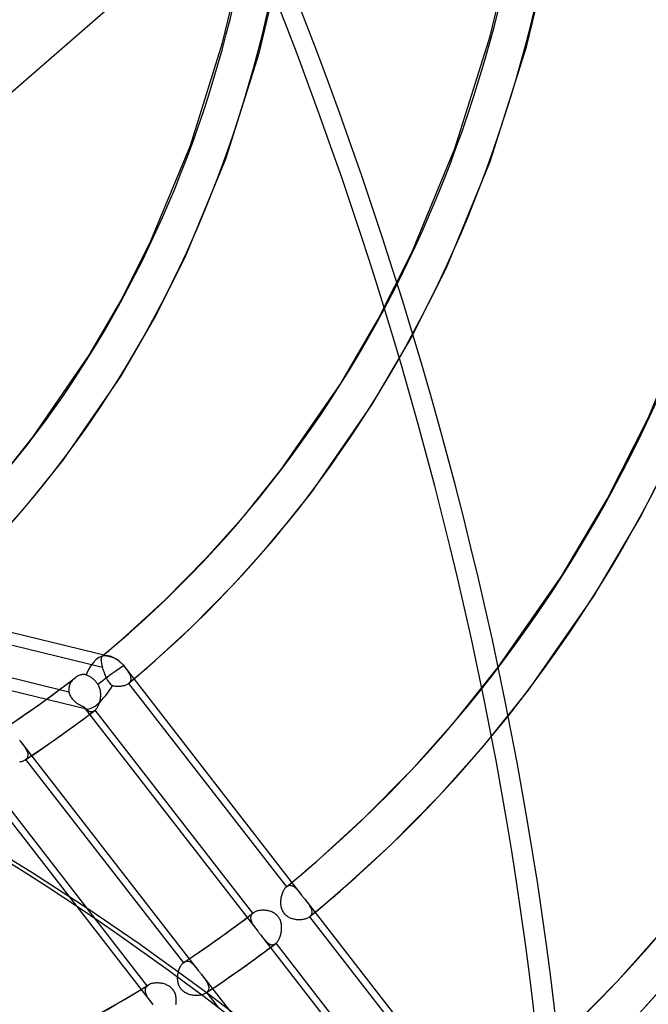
# Model space of a CAD drawing. Header units: millimetres. Extents: x -192 to 186, y -241 to 236.
# Tile 55 of 87: x 70 to 95, y -57 to -17. Entities that reach past the tile are written whole.
import ezdxf

# ---------------------------------------------------------------- set-up
doc = ezdxf.new("R2010")
doc.units = ezdxf.units.MM
doc.layers.add('MAIN-1', color=7, linetype='Continuous')
doc.layers.add('MAIN-2', color=7, linetype='Continuous')

msp = doc.modelspace()

# ---------------------------------------------------------------- linework, layer by layer
at = {"layer": 'MAIN-1'}
for p, q in [((72.212, -52.954), (75.265, -56.889)), ((76.279, -55.851), (76.28, -55.811)), ((76.28, -55.891), (76.279, -55.851)), ((76.283, -55.931), (76.28, -55.891)), ((73.989, -56.789), (74.809, -56.301)), ((76.287, -55.97), (76.283, -55.931)), ((76.294, -56.009), (76.287, -55.97)), ((76.302, -56.048), (76.294, -56.009)), ((76.313, -56.086), (76.302, -56.048)), ((76.325, -56.123), (76.313, -56.086)), ((76.34, -56.159), (76.325, -56.123)), ((76.358, -56.195), (76.34, -56.159)), ((76.377, -56.229), (76.358, -56.195)), ((76.399, -56.261), (76.377, -56.229)), ((76.423, -56.292), (76.399, -56.261)), ((76.448, -56.321), (76.423, -56.292)), ((76.476, -56.349), (76.448, -56.321)), ((76.506, -56.374), (76.476, -56.349)), ((76.537, -56.398), (76.506, -56.374)), ((76.57, -56.42), (76.537, -56.398)), ((76.604, -56.44), (76.57, -56.42)), ((76.638, -56.458), (76.604, -56.44)), ((76.674, -56.474), (76.638, -56.458)), ((76.71, -56.489), (76.674, -56.474)), ((76.747, -56.501), (76.71, -56.489)), ((76.785, -56.513), (76.747, -56.501)), ((76.823, -56.522), (76.785, -56.513)), ((76.861, -56.53), (76.823, -56.522)), ((76.9, -56.537), (76.861, -56.53)), ((76.939, -56.541), (76.9, -56.537)), ((76.978, -56.545), (76.939, -56.541)), ((77.017, -56.547), (76.978, -56.545)), ((77.056, -56.547), (77.017, -56.547)), ((77.094, -56.546), (77.056, -56.547)), ((77.131, -56.543), (77.094, -56.546)), ((77.168, -56.539), (77.131, -56.543)), ((77.203, -56.533), (77.168, -56.539)), ((77.238, -56.526), (77.203, -56.533)), ((73.16, -57.263), (73.989, -56.789)), ((75.265, -56.889), (75.286, -56.916))]:
    msp.add_line(p, q, dxfattribs=at)
for centre, major_axis, ratio, start_param, end_param in [((-0.5, -0.433), (106.054, -122.46), 0.75, 0.713724, 3.466968), ((-4.75, -4.114), (-100.489, 116.035), 0.75, -2.427868, -0.857072), ((-40.5, -35.074), (-100.489, 116.035), 0.75, -3.141592, -0.857072), ((-40.5, -35.074), (99.835, -115.279), 0.75, 0, 2.284521), ((-34.174, -177.946), (-158.454, -6.815), 0.985418, -2.525433, -2.083814), ((-34.167, -178.116), (158.454, 6.815), 0.985418, 0.616342, 1.057779), ((-2.39, -191.299), (48.2, 151.098), 0.807621, -0.421451, 0.000005), ((-0.5, -0.433), (106.054, -122.46), 0.75, -0.325375, 0.713724), ((21.428, 18.557), (60.4, -69.744), 0.75, -0.216303, -0.1254)]:
    msp.add_ellipse(centre, major_axis=major_axis, ratio=ratio, start_param=start_param, end_param=end_param, dxfattribs=at)
at = {"layer": 'MAIN-2'}
for p, q in [((67.637, -21.826), (85.129, -6.677)), ((88.873, -17.894), (89.561, -15.036)), ((90.337, -18.322), (91.052, -15.355)), ((78.091, -18.163), (78.687, -15.675)), ((79.558, -18.582), (80.178, -15.993)), ((76.794, -22.306), (78.091, -18.163)), ((87.449, -22.416), (88.873, -17.894)), ((78.223, -22.838), (79.558, -18.582)), ((88.877, -22.953), (90.337, -18.322)), ((75.205, -26.149), (76.794, -22.306)), ((85.712, -26.614), (87.449, -22.416)), ((76.587, -26.794), (78.223, -22.838)), ((87.093, -27.259), (88.877, -22.953)), ((74.015, -28.513), (75.205, -26.149)), ((75.343, -29.263), (76.587, -26.794)), ((84.345, -29.323), (85.712, -26.614)), ((85.669, -30.08), (87.093, -27.259)), ((72.716, -30.754), (74.015, -28.513)), ((95.238, -33.284), (97.203, -28.547)), ((73.984, -31.603), (75.343, -29.263)), ((82.848, -31.884), (84.345, -29.323)), ((84.106, -32.748), (85.669, -30.08)), ((70.448, -34.053), (72.716, -30.754)), ((71.663, -34.975), (73.984, -31.603)), ((80.453, -35.352), (82.848, -31.884)), ((81.667, -36.275), (84.106, -32.748)), ((93.58, -36.556), (95.238, -33.284)), ((69.107, -35.726), (70.448, -34.053)), ((94.917, -37.289), (96.62, -33.929)), ((70.272, -36.71), (71.663, -34.975)), ((78.97, -37.202), (80.453, -35.352)), ((46.608, -36.322), (73.481, -42.86)), ((80.135, -38.186), (81.667, -36.275)), ((68.806, -38.358), (70.272, -36.71)), ((91.757, -39.642), (93.58, -36.556)), ((77.408, -38.958), (78.97, -37.202)), ((93.044, -40.46), (94.917, -37.289)), ((45.733, -38.463), (72.606, -45.002)), ((78.52, -40.001), (80.135, -38.186)), ((75.768, -40.618), (77.408, -38.958)), ((89.196, -43.324), (91.757, -39.642)), ((76.826, -41.717), (78.52, -40.001)), ((90.41, -44.246), (93.044, -40.46)), ((74.047, -42.189), (75.768, -40.618)), ((65.358, -41.392), (73.256, -43.314)), ((75.046, -43.342), (76.826, -41.717)), ((71.901, -44.321), (64.017, -42.403)), ((73.648, -42.531), (73.782, -42.418)), ((73.782, -42.418), (73.915, -42.304)), ((73.915, -42.304), (74.048, -42.189)), ((73.244, -42.869), (73.379, -42.757)), ((73.379, -42.757), (73.514, -42.644)), ((73.514, -42.644), (73.648, -42.531)), ((73.204, -42.986), (73.205, -42.966)), ((73.204, -43.008), (73.204, -42.986)), ((73.205, -43.032), (73.204, -43.008)), ((73.205, -42.966), (73.207, -42.948)), ((73.207, -43.057), (73.205, -43.032)), ((73.207, -42.948), (73.21, -42.931)), ((73.21, -43.084), (73.207, -43.057)), ((73.21, -42.931), (73.214, -42.916)), ((73.214, -43.113), (73.21, -43.084)), ((73.214, -42.916), (73.219, -42.903)), ((73.219, -43.143), (73.214, -43.113)), ((73.219, -42.903), (73.226, -42.891)), ((73.225, -43.175), (73.219, -43.143)), ((73.231, -43.208), (73.225, -43.175)), ((73.226, -42.891), (73.233, -42.88)), ((73.239, -43.242), (73.231, -43.208)), ((73.233, -42.88), (73.241, -42.871)), ((73.241, -42.871), (73.242, -42.871)), ((73.242, -42.871), (73.243, -42.87)), ((73.242, -42.871), (73.242, -42.871)), ((73.242, -42.871), (73.242, -42.871)), ((73.243, -42.87), (73.254, -42.862)), ((73.243, -42.87), (73.243, -42.87)), ((73.243, -42.87), (73.243, -42.87)), ((73.254, -42.862), (73.267, -42.856)), ((73.267, -42.856), (73.282, -42.851)), ((73.282, -42.851), (73.298, -42.848)), ((73.298, -42.848), (73.316, -42.847)), ((73.316, -42.847), (73.336, -42.847)), ((73.336, -42.847), (73.358, -42.849)), ((73.358, -42.849), (73.381, -42.852)), ((73.381, -42.852), (73.407, -42.856)), ((73.407, -42.856), (73.436, -42.861)), ((73.436, -42.861), (73.466, -42.868)), ((73.466, -42.868), (73.499, -42.875)), ((73.499, -42.875), (73.534, -42.884)), ((73.534, -42.884), (73.571, -42.894)), ((73.571, -42.894), (73.604, -42.903)), ((73.604, -42.903), (73.639, -42.915)), ((73.639, -42.915), (73.673, -42.928)), ((73.673, -42.928), (73.708, -42.943)), ((73.708, -42.943), (73.743, -42.96)), ((73.743, -42.96), (73.776, -42.978)), ((73.776, -42.978), (73.808, -42.997)), ((73.808, -42.997), (73.84, -43.016)), ((73.84, -43.016), (73.872, -43.038)), ((73.872, -43.038), (73.904, -43.062)), ((73.904, -43.062), (73.937, -43.088)), ((73.937, -43.088), (73.968, -43.115)), ((73.968, -43.115), (73.999, -43.142)), ((73.999, -43.142), (74.027, -43.17)), ((74.027, -43.17), (74.054, -43.199)), ((74.054, -43.199), (74.08, -43.228)), ((74.08, -43.228), (74.106, -43.26)), ((72.368, -43.633), (72.334, -43.644)), ((72.402, -43.625), (72.368, -43.633)), ((72.436, -43.619), (72.402, -43.625)), ((72.469, -43.616), (72.436, -43.619)), ((72.503, -43.616), (72.469, -43.616)), ((72.536, -43.618), (72.503, -43.616)), ((72.568, -43.624), (72.536, -43.618)), ((72.599, -43.632), (72.568, -43.624)), ((72.625, -43.64), (72.599, -43.632)), ((73.247, -43.278), (73.239, -43.242)), ((73.256, -43.314), (73.247, -43.278)), ((73.269, -43.36), (73.256, -43.314)), ((73.283, -43.407), (73.269, -43.36)), ((73.297, -43.455), (73.283, -43.407)), ((73.313, -43.502), (73.297, -43.455)), ((73.33, -43.55), (73.313, -43.502)), ((73.348, -43.598), (73.33, -43.55)), ((73.367, -43.645), (73.348, -43.598)), ((74.106, -43.26), (74.108, -43.262)), ((74.108, -43.262), (74.109, -43.263)), ((74.109, -43.263), (74.111, -43.265)), ((74.111, -43.265), (74.112, -43.267)), ((74.112, -43.267), (74.113, -43.269)), ((74.113, -43.269), (74.115, -43.271)), ((74.115, -43.271), (74.14, -43.303)), ((74.115, -43.271), (81.275, -52.498)), ((74.14, -43.303), (74.164, -43.334)), ((74.164, -43.334), (74.187, -43.365)), ((74.187, -43.365), (74.21, -43.396)), ((74.21, -43.396), (74.232, -43.426)), ((74.232, -43.426), (74.253, -43.455)), ((74.253, -43.455), (74.273, -43.485)), ((74.273, -43.485), (74.292, -43.513)), ((74.292, -43.513), (74.309, -43.542)), ((74.309, -43.542), (74.325, -43.57)), ((74.325, -43.57), (74.34, -43.597)), ((74.34, -43.597), (74.352, -43.624)), ((74.352, -43.624), (74.364, -43.651)), ((74.672, -43.662), (74.797, -43.556)), ((74.797, -43.556), (74.922, -43.449)), ((74.922, -43.449), (75.046, -43.342)), ((87.491, -45.451), (89.196, -43.324)), ((71.672, -44.109), (72.147, -43.746)), ((71.938, -44.012), (71.925, -44.045)), ((71.953, -43.98), (71.938, -44.012)), ((71.969, -43.949), (71.953, -43.98)), ((71.988, -43.919), (71.969, -43.949)), ((72.008, -43.89), (71.988, -43.919)), ((72.029, -43.862), (72.008, -43.89)), ((72.052, -43.835), (72.029, -43.862)), ((72.076, -43.81), (72.052, -43.835)), ((72.101, -43.786), (72.076, -43.81)), ((72.127, -43.763), (72.101, -43.786)), ((72.129, -43.761), (72.127, -43.763)), ((72.132, -43.758), (72.129, -43.761)), ((72.135, -43.756), (72.132, -43.758)), ((72.138, -43.754), (72.135, -43.756)), ((72.141, -43.751), (72.138, -43.754)), ((72.144, -43.749), (72.141, -43.751)), ((72.173, -43.727), (72.144, -43.749)), ((72.204, -43.707), (72.173, -43.727)), ((72.235, -43.688), (72.204, -43.707)), ((72.267, -43.671), (72.235, -43.688)), ((72.3, -43.657), (72.267, -43.671)), ((72.334, -43.644), (72.3, -43.657)), ((72.651, -43.651), (72.625, -43.64)), ((72.678, -43.662), (72.651, -43.651)), ((72.706, -43.676), (72.678, -43.662)), ((72.733, -43.691), (72.706, -43.676)), ((72.761, -43.707), (72.733, -43.691)), ((72.788, -43.725), (72.761, -43.707)), ((72.814, -43.743), (72.788, -43.725)), ((72.839, -43.763), (72.814, -43.743)), ((72.864, -43.782), (72.839, -43.763)), ((72.889, -43.804), (72.864, -43.782)), ((72.914, -43.827), (72.889, -43.804)), ((72.938, -43.852), (72.914, -43.827)), ((72.963, -43.878), (72.938, -43.852)), ((72.986, -43.904), (72.963, -43.878)), ((73.009, -43.931), (72.986, -43.904)), ((73.03, -43.959), (73.009, -43.931)), ((73.05, -43.986), (73.03, -43.959)), ((73.069, -44.014), (73.05, -43.986)), ((73.089, -44.046), (73.069, -44.014)), ((73.387, -43.691), (73.367, -43.645)), ((73.408, -43.737), (73.387, -43.691)), ((73.43, -43.781), (73.408, -43.737)), ((73.453, -43.824), (73.43, -43.781)), ((73.477, -43.865), (73.453, -43.824)), ((73.502, -43.905), (73.477, -43.865)), ((73.529, -43.942), (73.502, -43.905)), ((73.557, -43.978), (73.529, -43.942)), ((73.586, -44.011), (73.557, -43.978)), ((73.617, -44.042), (73.586, -44.011)), ((74.218, -44.029), (74.188, -44.043)), ((74.245, -44.013), (74.218, -44.029)), ((74.271, -43.997), (74.245, -44.013)), ((74.295, -43.979), (74.271, -43.997)), ((74.295, -43.979), (74.421, -43.874)), ((74.296, -43.978), (74.295, -43.979)), ((74.297, -43.977), (74.296, -43.977)), ((74.296, -43.977), (74.296, -43.978)), ((74.298, -43.976), (74.297, -43.977)), ((74.299, -43.975), (74.298, -43.976)), ((74.3, -43.974), (74.299, -43.975)), ((74.32, -43.956), (74.3, -43.974)), ((74.3, -43.974), (80.659, -52.169)), ((74.337, -43.936), (74.32, -43.956)), ((74.352, -43.916), (74.337, -43.936)), ((74.364, -43.895), (74.352, -43.916)), ((74.364, -43.651), (74.373, -43.677)), ((74.374, -43.873), (74.364, -43.895)), ((74.373, -43.677), (74.381, -43.703)), ((74.382, -43.85), (74.374, -43.873)), ((74.381, -43.703), (74.386, -43.729)), ((74.387, -43.827), (74.382, -43.85)), ((74.386, -43.729), (74.39, -43.754)), ((74.39, -43.803), (74.387, -43.827)), ((74.39, -43.754), (74.391, -43.779)), ((74.391, -43.779), (74.39, -43.803)), ((74.421, -43.874), (74.547, -43.768)), ((74.547, -43.768), (74.672, -43.662)), ((71.192, -44.466), (71.672, -44.109)), ((71.894, -44.182), (71.892, -44.217)), ((71.892, -44.217), (71.893, -44.252)), ((71.893, -44.252), (71.895, -44.287)), ((71.899, -44.147), (71.894, -44.182)), ((71.895, -44.287), (71.901, -44.321)), ((71.905, -44.112), (71.899, -44.147)), ((71.901, -44.321), (71.91, -44.363)), ((71.914, -44.078), (71.905, -44.112)), ((71.91, -44.363), (71.923, -44.405)), ((71.925, -44.045), (71.914, -44.078)), ((71.923, -44.405), (71.939, -44.445)), ((73.107, -44.079), (73.089, -44.046)), ((73.123, -44.114), (73.107, -44.079)), ((73.137, -44.149), (73.123, -44.114)), ((73.148, -44.185), (73.137, -44.149)), ((73.158, -44.222), (73.148, -44.185)), ((73.166, -44.259), (73.158, -44.222)), ((73.173, -44.297), (73.166, -44.259)), ((73.177, -44.334), (73.173, -44.297)), ((73.18, -44.372), (73.177, -44.334)), ((73.181, -44.41), (73.18, -44.372)), ((73.181, -44.448), (73.181, -44.41)), ((73.649, -44.069), (73.617, -44.042)), ((73.689, -44.078), (73.649, -44.069)), ((73.73, -44.086), (73.689, -44.078)), ((73.771, -44.092), (73.73, -44.086)), ((73.812, -44.096), (73.771, -44.092)), ((73.853, -44.098), (73.812, -44.096)), ((73.894, -44.098), (73.853, -44.098)), ((73.934, -44.097), (73.894, -44.098)), ((73.974, -44.094), (73.934, -44.097)), ((74.012, -44.09), (73.974, -44.094)), ((74.05, -44.083), (74.012, -44.09)), ((74.087, -44.075), (74.05, -44.083)), ((74.122, -44.066), (74.087, -44.075)), ((74.156, -44.055), (74.122, -44.066)), ((74.188, -44.043), (74.156, -44.055)), ((88.656, -46.435), (90.41, -44.246)), ((70.669, -44.844), (71.192, -44.466)), ((71.939, -44.445), (71.958, -44.485)), ((71.958, -44.485), (71.98, -44.523)), ((71.98, -44.523), (72.006, -44.56)), ((72.006, -44.56), (72.033, -44.596)), ((72.033, -44.596), (72.064, -44.631)), ((72.064, -44.631), (72.096, -44.664)), ((72.096, -44.664), (72.131, -44.695)), ((72.131, -44.695), (72.167, -44.725)), ((72.167, -44.725), (72.205, -44.753)), ((72.205, -44.753), (72.244, -44.78)), ((72.244, -44.78), (72.285, -44.806)), ((72.285, -44.806), (72.326, -44.829)), ((73.095, -44.847), (73.109, -44.815)), ((73.109, -44.815), (73.121, -44.782)), ((73.121, -44.782), (73.133, -44.747)), ((73.133, -44.747), (73.143, -44.712)), ((73.143, -44.712), (73.152, -44.675)), ((73.152, -44.675), (73.16, -44.638)), ((73.16, -44.638), (73.167, -44.601)), ((73.167, -44.601), (73.173, -44.563)), ((73.173, -44.563), (73.177, -44.525)), ((73.177, -44.525), (73.18, -44.487)), ((73.18, -44.487), (73.181, -44.448)), ((69.637, -45.557), (70.138, -45.216)), ((70.138, -45.216), (70.669, -44.844)), ((72.326, -44.829), (72.368, -44.852)), ((72.368, -44.852), (72.411, -44.873)), ((72.411, -44.873), (72.454, -44.893)), ((72.454, -44.893), (72.498, -44.911)), ((72.498, -44.911), (72.522, -44.938)), ((72.508, -45.389), (72.943, -45.059)), ((72.519, -44.945), (79.506, -53.95)), ((72.522, -44.938), (72.546, -44.964)), ((72.546, -44.964), (72.571, -44.989)), ((72.571, -44.989), (72.595, -45.011)), ((72.595, -45.011), (72.62, -45.032)), ((72.62, -45.032), (72.644, -45.051)), ((72.644, -45.051), (72.669, -45.067)), ((72.669, -45.067), (72.694, -45.081)), ((72.694, -45.081), (72.718, -45.092)), ((72.718, -45.092), (72.743, -45.101)), ((72.743, -45.101), (72.768, -45.107)), ((72.768, -45.107), (72.794, -45.109)), ((72.794, -45.109), (72.819, -45.109)), ((72.819, -45.109), (72.844, -45.106)), ((72.844, -45.106), (72.869, -45.099)), ((72.869, -45.099), (72.894, -45.089)), ((72.894, -45.089), (72.919, -45.075)), ((72.919, -45.075), (72.943, -45.059)), ((72.943, -45.059), (72.946, -45.057)), ((72.946, -45.057), (72.948, -45.055)), ((72.948, -45.055), (72.951, -45.053)), ((72.951, -45.053), (72.953, -45.051)), ((72.953, -45.051), (72.956, -45.049)), ((72.956, -45.049), (72.958, -45.046)), ((72.958, -45.046), (72.978, -45.028)), ((79.311, -53.233), (72.958, -45.046)), ((72.978, -45.028), (72.996, -45.008)), ((72.996, -45.008), (73.015, -44.986)), ((73.015, -44.986), (73.032, -44.962)), ((73.032, -44.962), (73.049, -44.936)), ((73.049, -44.936), (73.065, -44.908)), ((73.065, -44.908), (73.081, -44.878)), ((73.081, -44.878), (73.095, -44.847)), ((72.068, -45.715), (72.508, -45.389)), ((85.695, -47.469), (87.491, -45.451)), ((71.552, -46.087), (72.068, -45.715)), ((69.912, -46.26), (69.919, -46.268)), ((69.919, -46.268), (69.925, -46.276)), ((69.925, -46.276), (69.932, -46.285)), ((69.932, -46.285), (69.938, -46.293)), ((69.938, -46.293), (69.945, -46.302)), ((69.945, -46.302), (69.951, -46.31)), ((69.951, -46.309), (77.111, -55.537)), ((69.951, -46.31), (69.978, -46.344)), ((69.978, -46.344), (70.004, -46.378)), ((70.004, -46.378), (70.029, -46.412)), ((71.03, -46.453), (71.552, -46.087)), ((70.029, -46.412), (70.054, -46.444)), ((70.054, -46.444), (70.078, -46.477)), ((70.078, -46.477), (70.1, -46.509)), ((70.1, -46.509), (70.122, -46.541)), ((70.12, -47.067), (70.577, -46.763)), ((70.122, -46.541), (70.142, -46.572)), ((70.142, -46.572), (70.161, -46.603)), ((70.161, -46.603), (70.179, -46.634)), ((70.179, -46.634), (70.195, -46.665)), ((70.195, -46.665), (70.209, -46.696)), ((70.209, -46.696), (70.221, -46.726)), ((70.221, -46.726), (70.23, -46.756)), ((70.23, -46.756), (70.238, -46.785)), ((70.238, -46.785), (70.243, -46.814)), ((70.577, -46.763), (71.03, -46.453)), ((86.807, -48.513), (88.656, -46.435)), ((69.949, -47.136), (69.909, -47.144)), ((69.988, -47.126), (69.949, -47.136)), ((70.024, -47.114), (69.988, -47.126)), ((70.059, -47.1), (70.024, -47.114)), ((70.091, -47.084), (70.059, -47.1)), ((70.12, -47.067), (70.091, -47.084)), ((70.126, -47.063), (70.12, -47.067)), ((70.133, -47.058), (70.126, -47.063)), ((70.139, -47.054), (70.133, -47.058)), ((70.145, -47.049), (70.139, -47.054)), ((70.151, -47.044), (70.145, -47.049)), ((70.156, -47.039), (70.151, -47.044)), ((70.178, -47.018), (70.156, -47.039)), ((70.156, -47.039), (76.509, -55.226)), ((70.197, -46.996), (70.178, -47.018)), ((70.213, -46.973), (70.197, -46.996)), ((70.225, -46.948), (70.213, -46.973)), ((70.235, -46.923), (70.225, -46.948)), ((70.241, -46.897), (70.235, -46.923)), ((70.244, -46.87), (70.241, -46.897)), ((70.243, -46.814), (70.245, -46.842)), ((70.245, -46.842), (70.244, -46.87)), ((83.808, -49.379), (85.695, -47.469)), ((68.316, -47.934), (72.212, -52.954)), ((75.056, -56.155), (68.697, -47.96)), ((84.865, -50.479), (86.807, -48.513)), ((81.828, -51.187), (83.808, -49.379)), ((82.826, -52.339), (84.865, -50.479)), ((81.251, -51.679), (81.444, -51.516)), ((81.444, -51.516), (81.637, -51.352)), ((81.637, -51.352), (81.828, -51.187)), ((80.862, -52.003), (81.057, -51.841)), ((81.057, -51.841), (81.251, -51.679)), ((80.526, -52.361), (80.542, -52.327)), ((80.542, -52.327), (80.56, -52.295)), ((80.56, -52.295), (80.578, -52.265)), ((80.578, -52.265), (80.597, -52.238)), ((80.597, -52.238), (80.617, -52.212)), ((80.617, -52.212), (80.638, -52.189)), ((80.638, -52.189), (80.659, -52.169)), ((80.659, -52.169), (80.661, -52.168)), ((80.661, -52.168), (80.662, -52.167)), ((80.662, -52.167), (80.663, -52.166)), ((80.663, -52.166), (80.664, -52.165)), ((80.664, -52.165), (80.666, -52.164)), ((80.666, -52.164), (80.667, -52.163)), ((80.667, -52.163), (80.862, -52.003)), ((80.667, -52.163), (80.688, -52.147)), ((80.688, -52.147), (80.71, -52.133)), ((80.71, -52.133), (80.732, -52.123)), ((80.732, -52.123), (80.755, -52.115)), ((80.755, -52.115), (80.777, -52.11)), ((80.777, -52.11), (80.8, -52.107)), ((80.8, -52.107), (80.823, -52.107)), ((80.823, -52.107), (80.846, -52.109)), ((80.846, -52.109), (80.868, -52.114)), ((80.868, -52.114), (80.891, -52.121)), ((80.891, -52.121), (80.914, -52.131)), ((80.914, -52.131), (80.936, -52.142)), ((80.936, -52.142), (80.959, -52.156)), ((80.959, -52.156), (80.981, -52.171)), ((80.981, -52.171), (81.003, -52.189)), ((81.003, -52.189), (81.025, -52.208)), ((81.025, -52.208), (81.047, -52.228)), ((81.047, -52.228), (81.069, -52.25)), ((81.069, -52.25), (81.09, -52.273)), ((81.09, -52.273), (81.112, -52.297)), ((81.112, -52.297), (81.134, -52.322)), ((81.134, -52.322), (81.157, -52.349)), ((81.157, -52.349), (81.18, -52.377)), ((82.622, -52.516), (82.826, -52.339)), ((80.438, -52.76), (80.44, -52.718)), ((80.44, -52.718), (80.444, -52.675)), ((80.444, -52.675), (80.449, -52.633)), ((80.449, -52.633), (80.456, -52.592)), ((80.456, -52.592), (80.464, -52.551)), ((80.464, -52.551), (80.474, -52.511)), ((80.474, -52.511), (80.485, -52.471)), ((80.485, -52.471), (80.498, -52.433)), ((80.498, -52.433), (80.511, -52.396)), ((80.511, -52.396), (80.526, -52.361)), ((81.18, -52.377), (81.203, -52.405)), ((81.203, -52.405), (81.226, -52.435)), ((81.226, -52.435), (81.25, -52.466)), ((81.25, -52.466), (81.274, -52.497)), ((81.274, -52.497), (81.295, -52.524)), ((81.295, -52.524), (81.316, -52.551)), ((81.316, -52.551), (81.338, -52.579)), ((81.338, -52.579), (81.359, -52.606)), ((81.359, -52.606), (81.381, -52.634)), ((81.381, -52.634), (81.402, -52.662)), ((81.402, -52.661), (88.566, -61.893)), ((81.402, -52.662), (81.426, -52.693)), ((81.426, -52.693), (81.45, -52.723)), ((81.45, -52.723), (81.473, -52.754)), ((81.473, -52.754), (81.495, -52.783)), ((82.21, -52.865), (82.417, -52.691)), ((82.417, -52.691), (82.622, -52.516)), ((79.46, -53.151), (79.43, -53.162)), ((79.491, -53.141), (79.46, -53.151)), ((79.524, -53.133), (79.491, -53.141)), ((79.558, -53.126), (79.524, -53.133)), ((79.593, -53.12), (79.558, -53.126)), ((79.629, -53.116), (79.593, -53.12)), ((79.666, -53.113), (79.629, -53.116)), ((79.703, -53.111), (79.666, -53.113)), ((79.741, -53.111), (79.703, -53.111)), ((79.779, -53.113), (79.741, -53.111)), ((79.817, -53.116), (79.779, -53.113)), ((79.856, -53.12), (79.817, -53.116)), ((79.894, -53.126), (79.856, -53.12)), ((79.932, -53.134), (79.894, -53.126)), ((79.969, -53.143), (79.932, -53.134)), ((80.006, -53.154), (79.969, -53.143)), ((80.438, -52.802), (80.438, -52.76)), ((80.44, -52.844), (80.438, -52.802)), ((80.443, -52.886), (80.44, -52.844)), ((80.448, -52.927), (80.443, -52.886)), ((80.456, -52.968), (80.448, -52.927)), ((80.465, -53.009), (80.456, -52.968)), ((80.476, -53.048), (80.465, -53.009)), ((80.49, -53.088), (80.476, -53.048)), ((80.506, -53.126), (80.49, -53.088)), ((80.525, -53.163), (80.506, -53.126)), ((81.495, -52.783), (81.517, -52.813)), ((81.517, -52.813), (81.538, -52.842)), ((81.538, -52.842), (81.558, -52.87)), ((81.558, -52.87), (81.576, -52.899)), ((81.576, -52.899), (81.594, -52.926)), ((81.594, -52.926), (81.61, -52.954)), ((81.61, -52.954), (81.625, -52.981)), ((81.625, -52.981), (81.639, -53.007)), ((81.639, -53.007), (81.651, -53.033)), ((81.651, -53.033), (81.661, -53.059)), ((81.661, -53.059), (81.669, -53.085)), ((81.669, -53.085), (81.676, -53.11)), ((81.676, -53.11), (81.681, -53.135)), ((81.681, -53.135), (81.684, -53.16)), ((81.795, -53.21), (82.003, -53.038)), ((82.003, -53.038), (82.21, -52.865)), ((78.468, -53.86), (78.899, -53.542)), ((78.899, -53.542), (79.327, -53.219)), ((79.222, -53.392), (79.22, -53.418)), ((79.22, -53.418), (79.221, -53.444)), ((79.221, -53.444), (79.224, -53.471)), ((79.227, -53.367), (79.222, -53.392)), ((79.224, -53.471), (79.23, -53.499)), ((79.234, -53.342), (79.227, -53.367)), ((79.23, -53.499), (79.238, -53.527)), ((79.244, -53.318), (79.234, -53.342)), ((79.238, -53.527), (79.248, -53.555)), ((79.256, -53.295), (79.244, -53.318)), ((79.272, -53.273), (79.256, -53.295)), ((79.29, -53.253), (79.272, -53.273)), ((79.311, -53.233), (79.29, -53.253)), ((79.313, -53.23), (79.311, -53.233)), ((79.316, -53.228), (79.313, -53.23)), ((79.319, -53.226), (79.316, -53.228)), ((79.322, -53.224), (79.319, -53.226)), ((79.325, -53.221), (79.322, -53.224)), ((79.327, -53.219), (79.325, -53.221)), ((79.35, -53.203), (79.327, -53.219)), ((79.375, -53.188), (79.35, -53.203)), ((79.402, -53.175), (79.375, -53.188)), ((79.43, -53.162), (79.402, -53.175)), ((80.042, -53.167), (80.006, -53.154)), ((80.078, -53.181), (80.042, -53.167)), ((80.113, -53.197), (80.078, -53.181)), ((80.146, -53.214), (80.113, -53.197)), ((80.179, -53.234), (80.146, -53.214)), ((80.211, -53.255), (80.179, -53.234)), ((80.241, -53.278), (80.211, -53.255)), ((80.27, -53.304), (80.241, -53.278)), ((80.297, -53.331), (80.27, -53.304)), ((80.323, -53.359), (80.297, -53.331)), ((80.346, -53.389), (80.323, -53.359)), ((80.367, -53.421), (80.346, -53.389)), ((80.386, -53.454), (80.367, -53.421)), ((80.403, -53.488), (80.386, -53.454)), ((80.418, -53.524), (80.403, -53.488)), ((80.431, -53.56), (80.418, -53.524)), ((80.546, -53.198), (80.525, -53.163)), ((80.569, -53.232), (80.546, -53.198)), ((80.595, -53.263), (80.569, -53.232)), ((80.623, -53.293), (80.595, -53.263)), ((80.653, -53.321), (80.623, -53.293)), ((80.685, -53.347), (80.653, -53.321)), ((80.719, -53.371), (80.685, -53.347)), ((80.753, -53.392), (80.719, -53.371)), ((80.789, -53.411), (80.753, -53.392)), ((80.827, -53.429), (80.789, -53.411)), ((80.864, -53.444), (80.827, -53.429)), ((80.903, -53.457), (80.864, -53.444)), ((80.942, -53.468), (80.903, -53.457)), ((80.982, -53.477), (80.942, -53.468)), ((81.023, -53.485), (80.982, -53.477)), ((81.064, -53.491), (81.023, -53.485)), ((81.105, -53.495), (81.064, -53.491)), ((81.145, -53.497), (81.105, -53.495)), ((81.186, -53.498), (81.145, -53.497)), ((81.226, -53.496), (81.186, -53.498)), ((81.266, -53.494), (81.226, -53.496)), ((81.304, -53.489), (81.266, -53.494)), ((81.342, -53.483), (81.304, -53.489)), ((81.379, -53.475), (81.342, -53.483)), ((81.414, -53.466), (81.379, -53.475)), ((81.447, -53.455), (81.414, -53.466)), ((81.479, -53.443), (81.447, -53.455)), ((81.509, -53.43), (81.479, -53.443)), ((81.537, -53.415), (81.509, -53.43)), ((81.563, -53.398), (81.537, -53.415)), ((81.586, -53.381), (81.563, -53.398)), ((81.586, -53.381), (81.795, -53.21)), ((81.588, -53.38), (81.586, -53.381)), ((81.589, -53.379), (81.588, -53.38)), ((81.59, -53.377), (81.589, -53.379)), ((81.592, -53.376), (81.59, -53.377)), ((81.593, -53.375), (81.592, -53.376)), ((81.594, -53.374), (81.593, -53.375)), ((81.613, -53.356), (81.594, -53.374)), ((81.594, -53.374), (87.951, -61.566)), ((81.63, -53.337), (81.613, -53.356)), ((81.645, -53.317), (81.63, -53.337)), ((81.657, -53.297), (81.645, -53.317)), ((81.667, -53.275), (81.657, -53.297)), ((81.675, -53.253), (81.667, -53.275)), ((81.681, -53.23), (81.675, -53.253)), ((81.684, -53.207), (81.681, -53.23)), ((81.684, -53.16), (81.685, -53.184)), ((81.685, -53.184), (81.684, -53.207)), ((77.952, -54.231), (78.468, -53.86)), ((79.248, -53.555), (79.259, -53.583)), ((79.259, -53.583), (79.273, -53.612)), ((79.273, -53.612), (79.288, -53.641)), ((79.288, -53.641), (79.305, -53.67)), ((79.305, -53.67), (79.323, -53.7)), ((79.323, -53.7), (79.343, -53.729)), ((79.343, -53.729), (79.363, -53.759)), ((79.363, -53.759), (79.385, -53.79)), ((79.385, -53.79), (79.408, -53.821)), ((79.408, -53.821), (79.431, -53.852)), ((79.431, -53.852), (79.456, -53.884)), ((79.456, -53.884), (79.481, -53.917)), ((79.481, -53.917), (79.506, -53.95)), ((80.442, -53.597), (80.431, -53.56)), ((80.45, -53.634), (80.442, -53.597)), ((80.457, -53.672), (80.45, -53.634)), ((80.456, -53.981), (80.461, -53.942)), ((80.463, -53.71), (80.457, -53.672)), ((80.461, -53.942), (80.465, -53.903)), ((80.466, -53.748), (80.463, -53.71)), ((80.465, -53.903), (80.468, -53.865)), ((80.468, -53.787), (80.466, -53.748)), ((80.469, -53.826), (80.468, -53.787)), ((80.468, -53.865), (80.469, -53.826)), ((93.983, -55.979), (96.013, -53.699)), ((77.431, -54.598), (77.952, -54.231)), ((79.506, -53.95), (79.527, -53.977)), ((79.527, -53.977), (79.549, -54.005)), ((79.549, -54.005), (79.57, -54.032)), ((79.57, -54.032), (79.591, -54.06)), ((79.591, -54.06), (79.613, -54.087)), ((79.613, -54.087), (79.634, -54.114)), ((79.633, -54.113), (86.793, -63.34)), ((79.634, -54.114), (79.659, -54.147)), ((79.659, -54.147), (79.684, -54.179)), ((79.684, -54.179), (79.709, -54.21)), ((79.709, -54.21), (79.733, -54.24)), ((79.733, -54.24), (79.757, -54.269)), ((79.757, -54.269), (79.78, -54.296)), ((79.78, -54.296), (79.803, -54.323)), ((79.803, -54.323), (79.827, -54.348)), ((80.32, -54.35), (80.338, -54.323)), ((80.338, -54.323), (80.354, -54.294)), ((80.354, -54.294), (80.37, -54.264)), ((80.37, -54.264), (80.384, -54.233)), ((80.384, -54.233), (80.398, -54.2)), ((80.398, -54.2), (80.41, -54.165)), ((80.41, -54.165), (80.422, -54.13)), ((80.422, -54.13), (80.432, -54.094)), ((80.432, -54.094), (80.441, -54.057)), ((80.441, -54.057), (80.449, -54.019)), ((80.449, -54.019), (80.456, -53.981)), ((76.988, -54.901), (77.431, -54.598)), ((79.8, -54.773), (80.229, -54.45)), ((79.827, -54.348), (79.85, -54.372)), ((79.85, -54.372), (79.873, -54.394)), ((79.873, -54.394), (79.897, -54.414)), ((79.897, -54.414), (79.92, -54.433)), ((79.92, -54.433), (79.943, -54.45)), ((79.943, -54.45), (79.967, -54.464)), ((79.967, -54.464), (79.991, -54.476)), ((79.991, -54.476), (80.014, -54.486)), ((80.014, -54.486), (80.038, -54.493)), ((80.038, -54.493), (80.062, -54.498)), ((80.062, -54.498), (80.086, -54.5)), ((80.086, -54.5), (80.11, -54.499)), ((80.11, -54.499), (80.134, -54.495)), ((80.134, -54.495), (80.158, -54.488)), ((80.158, -54.488), (80.182, -54.479)), ((80.182, -54.479), (80.205, -54.466)), ((80.205, -54.466), (80.228, -54.45)), ((80.228, -54.45), (80.231, -54.448)), ((80.231, -54.448), (80.234, -54.446)), ((80.234, -54.446), (80.237, -54.443)), ((80.237, -54.443), (80.239, -54.441)), ((80.239, -54.441), (80.242, -54.439)), ((80.242, -54.439), (80.245, -54.437)), ((80.245, -54.437), (80.265, -54.418)), ((86.597, -62.622), (80.245, -54.437)), ((80.265, -54.418), (80.284, -54.397)), ((80.284, -54.397), (80.302, -54.375)), ((80.302, -54.375), (80.32, -54.35)), ((95.096, -57.022), (97.178, -54.683)), ((76.542, -55.201), (76.988, -54.901)), ((78.836, -55.474), (79.368, -55.092)), ((79.368, -55.092), (79.8, -54.773)), ((76.319, -55.563), (76.331, -55.524)), ((76.331, -55.524), (76.344, -55.486)), ((76.344, -55.486), (76.359, -55.45)), ((76.359, -55.45), (76.374, -55.415)), ((76.374, -55.415), (76.391, -55.382)), ((76.391, -55.382), (76.409, -55.35)), ((76.409, -55.35), (76.427, -55.321)), ((76.427, -55.321), (76.446, -55.293)), ((76.446, -55.293), (76.467, -55.268)), ((76.467, -55.268), (76.487, -55.246)), ((76.487, -55.246), (76.509, -55.226)), ((76.509, -55.226), (76.514, -55.221)), ((76.514, -55.221), (76.52, -55.216)), ((76.52, -55.216), (76.526, -55.212)), ((76.526, -55.212), (76.531, -55.208)), ((76.531, -55.208), (76.537, -55.204)), ((76.537, -55.204), (76.542, -55.2)), ((76.542, -55.2), (76.566, -55.186)), ((76.566, -55.186), (76.589, -55.176)), ((76.589, -55.176), (76.613, -55.168)), ((76.613, -55.168), (76.637, -55.163)), ((76.637, -55.163), (76.661, -55.161)), ((76.661, -55.161), (76.685, -55.162)), ((76.685, -55.162), (76.709, -55.165)), ((76.709, -55.165), (76.733, -55.172)), ((76.733, -55.172), (76.756, -55.181)), ((76.756, -55.181), (76.78, -55.192)), ((76.78, -55.192), (76.803, -55.206)), ((76.803, -55.206), (76.827, -55.222)), ((76.827, -55.222), (76.85, -55.24)), ((76.85, -55.24), (76.873, -55.259)), ((76.873, -55.259), (76.896, -55.281)), ((76.896, -55.281), (76.919, -55.304)), ((76.919, -55.304), (76.942, -55.329)), ((76.942, -55.329), (76.965, -55.354)), ((76.965, -55.354), (76.988, -55.382)), ((76.988, -55.382), (77.012, -55.411)), ((77.012, -55.411), (77.036, -55.441)), ((77.036, -55.441), (77.06, -55.472)), ((77.06, -55.472), (77.085, -55.504)), ((77.085, -55.504), (77.111, -55.537)), ((78.3, -55.851), (78.836, -55.474)), ((76.28, -55.811), (76.282, -55.769)), ((76.282, -55.769), (76.287, -55.727)), ((76.287, -55.727), (76.292, -55.685)), ((76.292, -55.685), (76.3, -55.643)), ((76.3, -55.643), (76.309, -55.603)), ((76.309, -55.603), (76.319, -55.563)), ((77.111, -55.537), (77.132, -55.564)), ((77.132, -55.564), (77.153, -55.591)), ((77.153, -55.591), (77.174, -55.618)), ((77.174, -55.618), (77.196, -55.646)), ((77.196, -55.646), (77.217, -55.673)), ((77.217, -55.673), (77.239, -55.701)), ((77.238, -55.7), (78.824, -57.745)), ((77.239, -55.701), (77.264, -55.734)), ((77.264, -55.734), (77.29, -55.767)), ((77.29, -55.767), (77.314, -55.799)), ((77.314, -55.799), (77.338, -55.831)), ((77.338, -55.831), (77.361, -55.862)), ((77.361, -55.862), (77.383, -55.893)), ((77.383, -55.893), (77.404, -55.924)), ((77.404, -55.924), (77.424, -55.954)), ((77.856, -56.156), (78.3, -55.851)), ((74.809, -56.301), (74.858, -56.271)), ((74.858, -56.271), (74.906, -56.242)), ((74.906, -56.242), (74.955, -56.212)), ((74.955, -56.212), (75.004, -56.182)), ((74.971, -56.304), (74.969, -56.328)), ((74.976, -56.28), (74.971, -56.304)), ((74.983, -56.257), (74.976, -56.28)), ((74.993, -56.235), (74.983, -56.257)), ((75.005, -56.213), (74.993, -56.235)), ((75.004, -56.182), (75.052, -56.152)), ((75.02, -56.193), (75.005, -56.213)), ((75.037, -56.173), (75.02, -56.193)), ((75.056, -56.155), (75.037, -56.173)), ((75.052, -56.152), (75.101, -56.122)), ((75.063, -56.149), (75.056, -56.155)), ((75.07, -56.143), (75.063, -56.149)), ((75.078, -56.138), (75.07, -56.143)), ((75.086, -56.132), (75.078, -56.138)), ((75.094, -56.127), (75.086, -56.132)), ((75.102, -56.122), (75.094, -56.127)), ((75.129, -56.106), (75.102, -56.122)), ((75.159, -56.092), (75.129, -56.106)), ((75.19, -56.08), (75.159, -56.092)), ((75.223, -56.069), (75.19, -56.08)), ((75.258, -56.06), (75.223, -56.069)), ((75.294, -56.053), (75.258, -56.06)), ((75.332, -56.047), (75.294, -56.053)), ((75.37, -56.043), (75.332, -56.047)), ((75.409, -56.04), (75.37, -56.043)), ((75.449, -56.039), (75.409, -56.04)), ((75.49, -56.04), (75.449, -56.039)), ((75.531, -56.043), (75.49, -56.04)), ((75.572, -56.047), (75.531, -56.043)), ((75.613, -56.053), (75.572, -56.047)), ((75.653, -56.06), (75.613, -56.053)), ((75.694, -56.069), (75.653, -56.06)), ((75.733, -56.08), (75.694, -56.069)), ((75.773, -56.093), (75.733, -56.08)), ((75.811, -56.107), (75.773, -56.093)), ((75.848, -56.123), (75.811, -56.107)), ((75.885, -56.141), (75.848, -56.123)), ((75.921, -56.161), (75.885, -56.141)), ((75.955, -56.183), (75.921, -56.161)), ((75.988, -56.208), (75.955, -56.183)), ((76.019, -56.234), (75.988, -56.208)), ((76.049, -56.262), (76.019, -56.234)), ((76.076, -56.292), (76.049, -56.262)), ((76.101, -56.324), (76.076, -56.292)), ((76.124, -56.357), (76.101, -56.324)), ((77.408, -56.456), (77.856, -56.156)), ((77.424, -55.954), (77.443, -55.984)), ((77.443, -55.984), (77.46, -56.014)), ((77.46, -56.014), (77.476, -56.044)), ((77.476, -56.044), (77.49, -56.073)), ((77.49, -56.073), (77.502, -56.102)), ((77.502, -56.102), (77.513, -56.131)), ((77.519, -56.319), (77.51, -56.343)), ((77.513, -56.131), (77.521, -56.159)), ((77.526, -56.294), (77.519, -56.319)), ((77.521, -56.159), (77.527, -56.187)), ((77.53, -56.268), (77.526, -56.294)), ((77.527, -56.187), (77.53, -56.215)), ((77.53, -56.215), (77.532, -56.242)), ((77.532, -56.242), (77.53, -56.268)), ((91.853, -58.137), (93.983, -55.979)), ((74.969, -56.328), (74.968, -56.353)), ((74.968, -56.353), (74.971, -56.379)), ((74.971, -56.379), (74.975, -56.404)), ((74.975, -56.404), (74.981, -56.431)), ((74.981, -56.431), (74.989, -56.457)), ((74.989, -56.457), (74.999, -56.484)), ((74.999, -56.484), (75.01, -56.511)), ((75.01, -56.511), (75.023, -56.539)), ((75.023, -56.539), (75.038, -56.566)), ((75.038, -56.566), (75.054, -56.594)), ((75.054, -56.594), (75.071, -56.622)), ((75.071, -56.622), (75.089, -56.65)), ((75.089, -56.65), (75.108, -56.679)), ((75.108, -56.679), (75.128, -56.707)), ((75.128, -56.707), (75.149, -56.736)), ((76.144, -56.392), (76.124, -56.357)), ((76.162, -56.429), (76.144, -56.392)), ((76.178, -56.467), (76.162, -56.429)), ((76.191, -56.506), (76.178, -56.467)), ((76.202, -56.545), (76.191, -56.506)), ((76.21, -56.585), (76.202, -56.545)), ((76.216, -56.625), (76.21, -56.585)), ((76.221, -56.665), (76.216, -56.625)), ((76.223, -56.706), (76.221, -56.665)), ((76.223, -56.747), (76.223, -56.706)), ((77.27, -56.517), (77.238, -56.526)), ((77.301, -56.508), (77.27, -56.517)), ((77.33, -56.497), (77.301, -56.508)), ((77.358, -56.484), (77.33, -56.497)), ((77.383, -56.471), (77.358, -56.484)), ((77.407, -56.456), (77.383, -56.471)), ((77.414, -56.452), (77.407, -56.456)), ((77.42, -56.448), (77.414, -56.452)), ((77.426, -56.443), (77.42, -56.448)), ((77.432, -56.439), (77.426, -56.443)), ((77.438, -56.434), (77.432, -56.439)), ((77.443, -56.429), (77.438, -56.434)), ((77.464, -56.41), (77.443, -56.429)), ((77.443, -56.429), (77.92, -57.044)), ((77.482, -56.388), (77.464, -56.41)), ((77.497, -56.366), (77.482, -56.388)), ((77.51, -56.343), (77.497, -56.366)), ((75.149, -56.736), (75.171, -56.766)), ((75.171, -56.766), (75.193, -56.796)), ((75.193, -56.796), (75.217, -56.826)), ((75.217, -56.826), (75.24, -56.857)), ((75.24, -56.857), (75.265, -56.889)), ((76.208, -56.912), (76.214, -56.871)), ((76.214, -56.871), (76.219, -56.83)), ((76.219, -56.83), (76.222, -56.789)), ((76.222, -56.789), (76.223, -56.747))]:
    msp.add_line(p, q, dxfattribs=at)
for start, end in [(52.6598, 76.3281), (37.8112, 38.4788)]:
    msp.add_arc((73.211, -43.972), 1.144, start, end, dxfattribs=at)
for centre, major_axis, ratio, start_param, end_param in [((0, 0), (-105.399, 121.705), 0.75, -2.427868, 0.713724), ((-4.25, -3.681), (-99.835, 115.279), 0.75, -2.427868, -0.857072), ((-55.462, -16.432), (-59.045, -185.095), 0.807621, 1.539133, 2.167452), ((-54.901, -16.611), (59.045, 185.095), 0.807621, -1.60246, -0.974141), ((-0.5, -0.433), (106.054, -122.46), 0.75, -2.427868, -0.325375), ((0, 0), (-105.399, 121.705), 0.75, 0.713724, 3.855317), ((21.428, 18.557), (52.613, -60.752), 0.75, -0.017381, 0.713724), ((21.428, 18.557), (-53.611, 61.905), 0.75, 3.125814, 3.855317), ((17.028, 14.747), (47.621, -54.988), 0.75, -0.011774, 0.713724), ((17.028, 14.747), (-48.619, 56.141), 0.75, 3.13017, 3.855317), ((21.428, 18.557), (60.4, -69.744), 0.75, -0.022067, 0.713724), ((21.428, 18.557), (-61.398, 70.897), 0.75, 3.118719, 3.855317), ((12.628, 10.936), (-43.628, 50.377), 0.75, 3.137154, 3.855317), ((21.428, 18.557), (68.187, -78.736), 0.75, -0.027736, 0.713724), ((21.428, 18.557), (-69.185, 79.888), 0.75, 3.113222, 3.855317), ((21.428, 18.557), (75.974, -87.727), 0.75, -0.032242, 0.713724), ((21.428, 18.557), (-61.398, 70.897), 0.75, 1.547922, 3.021119), ((21.428, 18.557), (68.187, -78.736), 0.75, -1.598532, -0.172457), ((21.428, 18.557), (-69.185, 79.888), 0.75, 1.542426, 3.026615), ((21.428, 18.557), (75.974, -87.727), 0.75, -1.603038, -0.149487), ((21.428, 18.557), (-76.973, 88.88), 0.75, 1.538043, 3.030999), ((-1.828, -191.478), (48.2, 151.098), 0.807621, -0.42766, 0.000005), ((21.428, 18.557), (-84.76, 97.872), 0.75, 1.534466, 3.034576), ((-4.25, -3.681), (-99.835, 115.279), 0.75, 2.93039, 3.855317), ((73.211, -43.972), (0.27, 1.111), 0.597838, 0.000026, 1.407698), ((73.211, -43.972), (0.27, 1.111), 0.597838, -0.003147, 0.000026), ((73.211, -43.972), (0.27, 1.111), 0.597838, -0.139205, -0.003147), ((73.211, -43.972), (0.904, 0.701), 0.047367, 0.849337, 1.691695), ((73.211, -43.972), (0.904, 0.701), 0.047367, 0.000012, 0.849337), ((73.211, -43.972), (0.904, 0.701), 0.047367, -0.001637, 0.000012), ((21.428, 18.557), (52.613, -60.752), 0.75, -0.102294, -0.041054), ((73.211, -43.972), (-0.654, -1.009), 0.352757, 0.122321, 1.701234), ((21.428, 18.557), (-53.611, 61.905), 0.75, 3.041982, 3.097855), ((73.211, -43.972), (-0.654, -1.009), 0.352757, -0.209304, -0.125808), ((73.211, -43.972), (-0.654, -1.009), 0.352757, -0.125808, 0.122321), ((21.428, 18.557), (-92.547, 106.864), 0.75, 1.531491, 3.037551), ((21.428, 18.557), (-100.334, 115.856), 0.75, 1.528136, 3.040905), ((21.428, 18.557), (60.4, -69.744), 0.75, -0.09647, -0.046878), ((21.428, 18.557), (-61.398, 70.897), 0.75, 3.045526, 3.094312), ((21.428, 18.557), (60.4, -69.744), 0.75, -0.1254, -0.121281)]:
    msp.add_ellipse(centre, major_axis=major_axis, ratio=ratio, start_param=start_param, end_param=end_param, dxfattribs=at)

doc.saveas('drawing.dxf')
